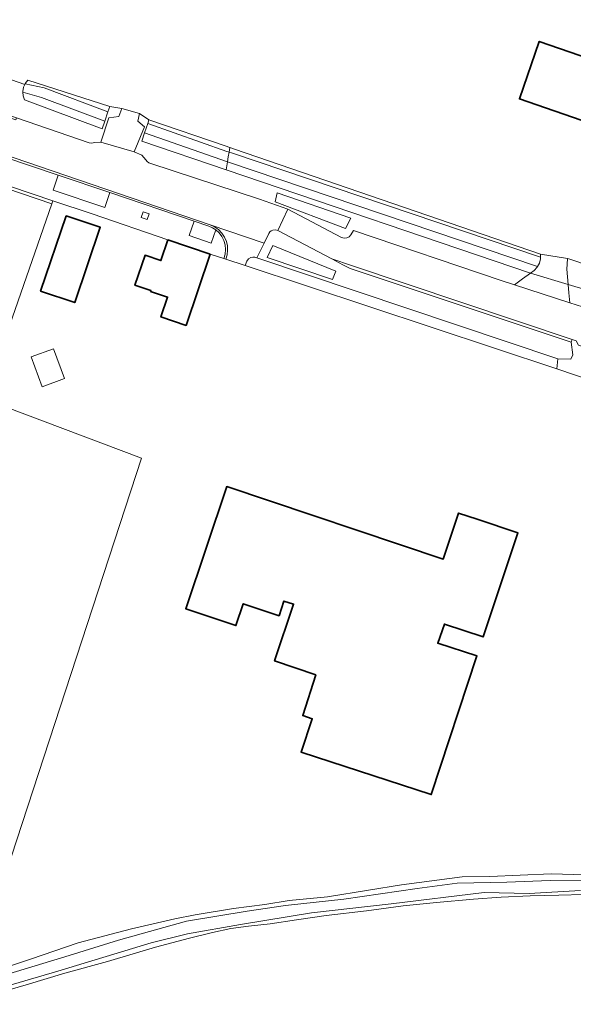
# Model space of a CAD drawing. Header units: metres. Extents: x 33225 to 36661, y 376385 to 377815.
# Tile 29 of 49: x 34927 to 35009, y 376881 to 377027. Entities that reach past the tile are written whole.
import ezdxf

# ---------------------------------------------------------------- set-up
doc = ezdxf.new("R2010")
doc.units = ezdxf.units.M
for name, color, linetype, lineweight in [('B-WE-GR-BEPLANTING_CULTUUR_HEESTERS-GV', 252, 'Continuous', 18), ('B-WE-GR-BEPLANTING_CULTUUR_VASTE PLANTENVAK-GV', 252, 'Continuous', 18), ('B-WE-GR-BOUWLAND-GV', 252, 'Continuous', 13), ('B-WE-GR-GRAS-GV', 252, 'Continuous', 13), ('B-WE-IE-TERREINAFSCHEIDING_KUNSTMATIG_MUUR-GV', 252, 'Continuous', 18), ('B-WE-OG-BEBOUWING-GV', 7, 'Continuous', 35), ('B-WE-OG-BEBOUWING_LUIFEL-GV', 252, 'Continuous', 18), ('B-WE-OG-TERREIN_ERF-GV', 252, 'Continuous', 18), ('B-WE-OG-TERREIN_ONBEGROEID-GV', 252, 'Continuous', 18), ('B-WE-OG-WATER-GV', 252, 'Continuous', 18), ('B-WE-OG-WATER_SLOOT-GV', 252, 'Continuous', 18), ('B-WE-OG-WEG-GV', 252, 'Continuous', 18), ('B-WE-VH-ONVERHARD-GV', 252, 'Continuous', 18), ('B-WE-VH-VERHARDING_ASFALT-GV', 252, 'Continuous', 18), ('B-WE-VH-VERHARDING_BETONSTRAATSTEEN-GV', 252, 'Continuous', 18), ('B-WE-VH-VERHARDING_GRASBETONSTEEN-GV', 252, 'Continuous', 18), ('B-WE-VH-VERHARDING_HALFVERHARDING_GRIND-GV', 252, 'Continuous', 18), ('B-WE-VH-VERHARDING_STRAATBAKSTEEN-GV', 252, 'Continuous', 18), ('B-WE-VH-VERHARDING_TEGEL-GV', 252, 'Continuous', 18)]:
    doc.layers.add(name, color=color, linetype=linetype, lineweight=lineweight)

msp = doc.modelspace()

# ---------------------------------------------------------------- linework, layer by layer
at = {"layer": 'B-WE-GR-BEPLANTING_CULTUUR_HEESTERS-GV'}
for points in [[(34976.201, 376997.384), (34965.277, 377001.111), (34964.978, 376999.798), (34975.407, 376995.811)], [(34964.65, 376993.316), (34963.785, 376991.549), (34973.491, 376988.291), (34973.972, 376989.49)]]:
    msp.add_lwpolyline(points, close=True, dxfattribs=at)
at = {"layer": 'B-WE-GR-BEPLANTING_CULTUUR_VASTE PLANTENVAK-GV'}
msp.add_lwpolyline([(34956.181, 376995.624), (34955.685, 376995.935), (34955.145, 376996.163), (34952.968, 376996.898), (34952.226, 376994.787), (34955.477, 376993.663)], close=True, dxfattribs=at)
at = {"layer": 'B-WE-GR-BOUWLAND-GV'}
msp.add_lwpolyline([(35010.75, 376897.04), (35007.07, 376896.93), (35002.8, 376896.83), (34998.5, 376896.62), (34994.38, 376896.33), (34988.92, 376895.83), (34983.97, 376895.36), (34978.54, 376894.6), (34972.55, 376893.91), (34968.14, 376893.26), (34964.21, 376892.7), (34961.04, 376892.33), (34958.42, 376891.97), (34955.67, 376891.37), (34952.29, 376890.54), (34947.22, 376889.21), (34940.13, 376887.09), (34933.77, 376885.38), (34928.05, 376883.64), (34922.89, 376882.13)], dxfattribs=at)
at = {"layer": 'B-WE-GR-GRAS-GV'}
msp.add_lwpolyline([(34920.997, 376887.895), (34945.14, 376961.78), (34921.791, 376970.577), (34931.839, 376999.485), (34911.487, 377006.415)], dxfattribs=at)
at = {"layer": 'B-WE-IE-TERREINAFSCHEIDING_KUNSTMATIG_MUUR-GV'}
msp.add_lwpolyline([(34931.993, 376999.927), (34906.401, 377008.58), (34906.23, 377008.205), (34909.111, 377007.224), (34911.487, 377006.415), (34931.839, 376999.485)], close=True, dxfattribs=at)
at = {"layer": 'B-WE-OG-BEBOUWING-GV'}
for points in [[(35014.601, 377019.984), (35004.148, 377023.585), (35001.208, 377015.047), (35011.661, 377011.446)], [(34933.962, 376997.721), (34930.186, 376986.554), (34935.251, 376984.841), (34939.027, 376996.008)], [(34955.325, 376992.035), (34949.065, 376994.149), (34949.063, 376994.143), (34948.028, 376991.08), (34945.675, 376991.875), (34944.171, 376987.424), (34946.542, 376986.623), (34946.501, 376986.501), (34949.011, 376985.653), (34948.022, 376982.726), (34951.755, 376981.465)], [(34971.017, 376929.62), (34969.056, 376923.572), (34970.482, 376923.095), (34968.828, 376918.151), (34988.124, 376911.851), (34994.899, 376932.417), (34989.099, 376934.296), (34990.065, 376937.158), (34995.805, 376935.238), (35000.971, 376950.678), (34994.917, 376952.703), (34992.175, 376953.62), (34989.893, 376946.798), (34957.783, 376957.543), (34951.717, 376939.415), (34959.156, 376936.926), (34960.237, 376940.16), (34965.555, 376938.38), (34966.284, 376940.556), (34967.7, 376940.111), (34964.877, 376931.674)]]:
    msp.add_lwpolyline(points, close=True, dxfattribs=at)
at = {"layer": 'B-WE-OG-BEBOUWING_LUIFEL-GV'}
msp.add_lwpolyline([(34932.1, 376978.004), (34928.795, 376976.788), (34930.429, 376972.349), (34933.734, 376973.565)], close=True, dxfattribs=at)
at = {"layer": 'B-WE-OG-TERREIN_ERF-GV'}
for points in [[(35011.661, 377011.446), (35001.208, 377015.047), (35004.148, 377023.585), (35014.601, 377019.984)], [(34935.251, 376984.841), (34930.186, 376986.554), (34933.962, 376997.721), (34939.027, 376996.008)], [(34971.017, 376929.62), (34964.877, 376931.674), (34967.7, 376940.111), (34966.284, 376940.556), (34965.555, 376938.38), (34960.237, 376940.16), (34959.156, 376936.926), (34951.717, 376939.415), (34957.783, 376957.543), (34989.893, 376946.798), (34992.175, 376953.62), (34994.917, 376952.703), (35000.971, 376950.678), (34995.805, 376935.238), (34990.065, 376937.158), (34989.099, 376934.296), (34994.899, 376932.417), (34988.124, 376911.851), (34968.828, 376918.151), (34970.482, 376923.095), (34969.056, 376923.572)]]:
    msp.add_lwpolyline(points, close=True, dxfattribs=at)
for points in [[(34923.681, 377018.613), (34927.842, 377017.192), (34927.897, 377017.315), (34927.919, 377017.363), (34928.31, 377017.86), (34940.46, 377013.95), (34942.238, 377013.624), (34944.833, 377012.915), (34946.26, 377011.97), (34957.546, 377008.096), (34958.272, 377007.847), (34958.929, 377007.621), (35004.35, 376992.03), (35008.342, 376991.405), (35008.654, 376991.296), (35011.427, 376990.332)], [(35012.269, 376973.127), (35006.755, 376975.001), (34960.525, 376990.342), (34957.658, 376991.284), (34957.373, 376991.378), (34955.325, 376992.035), (34951.755, 376981.465), (34948.022, 376982.726), (34949.011, 376985.653), (34946.501, 376986.501), (34946.542, 376986.623), (34944.171, 376987.424), (34945.675, 376991.875), (34948.028, 376991.08), (34949.063, 376994.143), (34937.84, 376998), (34931.993, 376999.927), (34931.839, 376999.485), (34921.791, 376970.577), (34945.14, 376961.78), (34920.997, 376887.895)], [(34920.474, 376884.741), (34928.68, 376887.43), (34935.76, 376889.85), (34943.65, 376891.93), (34950.1, 376893.44), (34953.11, 376893.99), (34958.81, 376894.95), (34963.44, 376895.53), (34967.03, 376896.15), (34972.75, 376896.67), (34978.81, 376897.67), (34983.69, 376898.46), (34988.96, 376899.14), (34992.72, 376899.63), (34996.82, 376899.69), (35001.33, 376899.89), (35005.91, 376900.08), (35014.19, 376899.83)]]:
    msp.add_lwpolyline(points, dxfattribs=at)
at = {"layer": 'B-WE-OG-TERREIN_ONBEGROEID-GV'}
msp.add_lwpolyline([(34946.003, 376997.164), (34946.28, 376997.988), (34945.396, 376998.285), (34945.119, 376997.46)], close=True, dxfattribs=at)
at = {"layer": 'B-WE-OG-WATER-GV'}
for points in [[(34930.732, 377016.696), (34927.897, 377017.315), (34927.842, 377017.192), (34927.659, 377016.786), (34927.547, 377016.164), (34927.553, 377016.065), (34930.33, 377015.273), (34939.697, 377011.754), (34940.181, 377013.147)], [(34946.08, 377011.434), (34945.6, 377010.002), (34957.903, 377005.744), (34958.027, 377006.448), (34958.149, 377007.165), (34957.791, 377007.257)], [(34958.149, 377007.165), (34958.027, 377006.448), (34957.903, 377005.744), (35003.894, 376990.21), (35004.161, 376990.7), (35004.336, 376991.354), (35004.341, 376991.592), (34958.508, 377007.073)]]:
    msp.add_lwpolyline(points, close=True, dxfattribs=at)
for points in [[(35012.664, 376899.082), (35005.762, 376899.111), (34999.329, 376898.876), (34991.945, 376898.73), (34986.04, 376897.908), (34975.135, 376896.318), (34966.486, 376895.405), (34960.817, 376894.554), (34951.83, 376893.056), (34941.745, 376890.234), (34934.431, 376888.002), (34925.492, 376885.265)], [(34915.998, 376880.74), (34932.749, 376885.649), (34946.594, 376889.851), (34951.997, 376891.172), (34959.815, 376892.583), (34970.366, 376894.289), (34982.181, 376895.643), (34995.962, 376897.318), (35002.63, 376897.2), (35010.278, 376897.613)]]:
    msp.add_lwpolyline(points, dxfattribs=at)
at = {"layer": 'B-WE-OG-WATER_SLOOT-GV'}
for points in [[(34928.31, 377017.86), (34927.919, 377017.363), (34927.897, 377017.315), (34930.732, 377016.696), (34940.181, 377013.147), (34940.46, 377013.95)], [(34930.33, 377015.273), (34927.553, 377016.065), (34927.588, 377015.533), (34927.78, 377014.93), (34939.31, 377010.64), (34939.697, 377011.754)], [(34946.26, 377011.97), (34946.08, 377011.434), (34957.791, 377007.257), (34958.149, 377007.165), (34958.272, 377007.847), (34957.546, 377008.096)], [(34945.6, 377010.002), (34945.19, 377008.78), (34957.69, 377004.54), (34957.903, 377005.744)], [(34958.929, 377007.621), (34958.272, 377007.847), (34958.149, 377007.165), (34958.508, 377007.073), (35004.341, 376991.592), (35004.35, 376992.03)], [(34957.903, 377005.744), (34957.69, 377004.54), (35002.82, 376989.23), (35003.381, 376989.607), (35003.837, 376990.107), (35003.894, 376990.21)]]:
    msp.add_lwpolyline(points, close=True, dxfattribs=at)
for points in [[(35014.19, 376899.83), (35005.91, 376900.08), (35001.33, 376899.89), (34996.82, 376899.69), (34992.72, 376899.63), (34988.96, 376899.14), (34983.69, 376898.46), (34978.81, 376897.67), (34972.75, 376896.67), (34967.03, 376896.15), (34963.44, 376895.53), (34958.81, 376894.95), (34953.11, 376893.99), (34950.1, 376893.44), (34943.65, 376891.93), (34935.76, 376889.85), (34928.68, 376887.43), (34920.474, 376884.741)], [(34925.492, 376885.265), (34934.431, 376888.002), (34941.745, 376890.234), (34951.83, 376893.056), (34960.817, 376894.554), (34966.486, 376895.405), (34975.135, 376896.318), (34986.04, 376897.908), (34991.945, 376898.73), (34999.329, 376898.876), (35005.762, 376899.111), (35012.664, 376899.082)], [(35010.278, 376897.613), (35002.63, 376897.2), (34995.962, 376897.318), (34982.181, 376895.643), (34970.366, 376894.289), (34959.815, 376892.583), (34951.997, 376891.172), (34946.594, 376889.851), (34932.749, 376885.649), (34915.998, 376880.74)], [(34922.89, 376882.13), (34928.05, 376883.64), (34933.77, 376885.38), (34940.13, 376887.09), (34947.22, 376889.21), (34952.29, 376890.54), (34955.67, 376891.37), (34958.42, 376891.97), (34961.04, 376892.33), (34964.21, 376892.7), (34968.14, 376893.26), (34972.55, 376893.91), (34978.54, 376894.6), (34983.97, 376895.36), (34988.92, 376895.83), (34994.38, 376896.33), (34998.5, 376896.62), (35002.8, 376896.83), (35007.07, 376896.93), (35010.75, 376897.04)]]:
    msp.add_lwpolyline(points, dxfattribs=at)
at = {"layer": 'B-WE-OG-WEG-GV'}
for points in [[(34927.553, 377016.065), (34927.547, 377016.164), (34927.659, 377016.786), (34927.842, 377017.192), (34923.681, 377018.613), (34923.311, 377017.451), (34923.721, 377017.344), (34922.94, 377015.098), (34922.039, 377015.218), (34921.578, 377013.967), (34926.629, 377012.239), (34937.367, 377008.539), (34937.774, 377008.509), (34938.17, 377008.577), (34939.114, 377008.628), (34940.322, 377012.226), (34941.796, 377012.469), (34942.238, 377013.624), (34940.46, 377013.95), (34940.181, 377013.147), (34939.697, 377011.754), (34939.31, 377010.64), (34927.78, 377014.93), (34927.588, 377015.533)], [(34957.69, 377004.54), (34945.19, 377008.78), (34945.6, 377010.002), (34946.08, 377011.434), (34946.26, 377011.97), (34944.833, 377012.915), (34944.603, 377011.777), (34945.608, 377010.914), (34944.08, 377007.185), (34945.188, 377006.693), (34945.805, 377006.015), (34946.002, 377005.755), (34946.251, 377005.575), (34946.54, 377005.474), (34962.655, 377000.172), (34966.865, 376998.694), (34974.836, 376994.522), (34975.213, 376994.395), (34975.61, 376994.424), (34975.961, 376994.603), (34976.217, 376994.903), (34976.582, 376995.525), (34998.476, 376988.132), (35000.48, 376987.48), (35001.67, 376988.37), (35002.82, 376989.23)], [(34976.201, 376997.384), (34975.407, 376995.811), (34964.978, 376999.798), (34965.277, 377001.111)], [(35008.834, 376976.471), (35009.107, 376977.07), (35008.889, 376978.986), (34976.11, 376989.91), (34975.001, 376990.45), (34973.368, 376991.344), (34965.381, 376995.53), (34965.006, 376995.645), (34964.616, 376995.606), (34964.374, 376995.495), (34964.17, 376995.323), (34964.02, 376995.104), (34963.32, 376993.674), (34962.241, 376991.469), (35006.915, 376976.488)], [(34973.972, 376989.49), (34973.491, 376988.291), (34963.785, 376991.549), (34964.65, 376993.316)], [(35034.206, 376979.501), (35031.861, 376979.672), (35028.683, 376980.754), (35011.238, 376986.693), (35008.437, 376987.537), (35008.546, 376986.285), (35008.674, 376984.816), (35010.57, 376984.2), (35054.733, 376968.95), (35059.292, 376967.397), (35059.545, 376967.343), (35059.8, 376967.384), (35060.058, 376967.546), (35060.223, 376967.803), (35060.768, 376969.486), (35060.605, 376969.539), (35057.48, 376970.56), (35040.65, 376977.18)]]:
    msp.add_lwpolyline(points, close=True, dxfattribs=at)
at = {"layer": 'B-WE-VH-ONVERHARD-GV'}
msp.add_lwpolyline([(35011.179, 376989.572), (35011.427, 376990.332), (35008.654, 376991.296), (35008.342, 376991.405), (35008.339, 376991.35), (35008.24, 376989.801), (35008.437, 376987.537), (35011.238, 376986.693), (35010.804, 376987.992), (35010.733, 376988.204)], close=True, dxfattribs=at)
at = {"layer": 'B-WE-VH-VERHARDING_ASFALT-GV'}
for points in [[(34966.865, 376998.694), (34962.655, 377000.172), (34946.54, 377005.474), (34946.251, 377005.575), (34946.002, 377005.755), (34945.805, 377006.015), (34945.188, 377006.693), (34944.08, 377007.185), (34939.114, 377008.628), (34938.17, 377008.577), (34937.774, 377008.509), (34937.367, 377008.539), (34926.629, 377012.239), (34926.529, 377011.942), (34883.018, 377026.81), (34881.37, 377021.669), (34955.343, 376996.399), (34963.32, 376993.674), (34964.02, 376995.104), (34964.17, 376995.323), (34964.374, 376995.495), (34964.616, 376995.606), (34965.006, 376995.645), (34965.381, 376995.53)], [(34957.89, 376993.265), (34957.927, 376992.595), (34957.849, 376991.928), (34957.658, 376991.284), (34960.525, 376990.342), (34960.77, 376991.008), (34961.032, 376991.312), (34961.383, 376991.509), (34961.669, 376991.569), (34961.962, 376991.556), (34962.241, 376991.469), (34963.32, 376993.674), (34955.343, 376996.399), (34955.998, 376996.092), (34956.585, 376995.669), (34957.084, 376995.145), (34957.479, 376994.538), (34957.739, 376993.919)], [(35012.942, 376975.128), (35013.478, 376976.72), (35013.825, 376977.753), (35013.049, 376977.478), (35009.961, 376978.531), (35009.611, 376979.191), (35009.022, 376979.387), (35008.889, 376978.986), (35009.107, 376977.07), (35008.834, 376976.471), (35006.915, 376976.488), (35006.755, 376975.001), (35012.269, 376973.127)]]:
    msp.add_lwpolyline(points, close=True, dxfattribs=at)
msp.add_lwpolyline([(35010.57, 376984.2), (35008.674, 376984.816), (35000.48, 376987.48), (34998.476, 376988.132), (34976.582, 376995.525), (34976.217, 376994.903), (34975.961, 376994.603), (34975.61, 376994.424), (34975.213, 376994.395), (34974.836, 376994.522), (34966.865, 376998.694), (34965.381, 376995.53), (34973.368, 376991.344), (34976.273, 376990.336), (35009.022, 376979.387), (35009.611, 376979.191)], dxfattribs=at)
at = {"layer": 'B-WE-VH-VERHARDING_BETONSTRAATSTEEN-GV'}
for points in [[(35008.342, 376991.405), (35004.35, 376992.03), (35004.341, 376991.592), (35004.336, 376991.354), (35004.161, 376990.7), (35003.894, 376990.21), (35003.837, 376990.107), (35003.381, 376989.607), (35002.82, 376989.23), (35008.437, 376987.537), (35008.24, 376989.801), (35008.339, 376991.35)], [(35002.82, 376989.23), (35001.67, 376988.37), (35000.48, 376987.48), (35008.674, 376984.816), (35008.546, 376986.285), (35008.437, 376987.537)]]:
    msp.add_lwpolyline(points, close=True, dxfattribs=at)
at = {"layer": 'B-WE-VH-VERHARDING_GRASBETONSTEEN-GV'}
msp.add_lwpolyline([(34973.368, 376991.344), (34975.001, 376990.45), (34976.11, 376989.91), (35008.889, 376978.986), (35009.022, 376979.387), (34976.273, 376990.336)], close=True, dxfattribs=at)
at = {"layer": 'B-WE-VH-VERHARDING_HALFVERHARDING_GRIND-GV'}
msp.add_lwpolyline([(34944.833, 377012.915), (34942.238, 377013.624), (34941.796, 377012.469), (34940.322, 377012.226), (34939.114, 377008.628), (34944.08, 377007.185), (34945.608, 377010.914), (34944.603, 377011.777)], close=True, dxfattribs=at)
at = {"layer": 'B-WE-VH-VERHARDING_STRAATBAKSTEEN-GV'}
msp.add_lwpolyline([(34924.882, 377006.438), (34932.794, 377003.752), (34940.449, 377001.161), (34952.968, 376996.898), (34955.145, 376996.163), (34955.685, 376995.935), (34956.181, 376995.624), (34956.672, 376995.181), (34957.075, 376994.656), (34957.375, 376994.067), (34957.568, 376993.406), (34957.633, 376992.722), (34957.567, 376992.037), (34957.373, 376991.378), (34957.658, 376991.284), (34957.849, 376991.928), (34957.927, 376992.595), (34957.89, 376993.265), (34957.739, 376993.919), (34957.479, 376994.538), (34957.084, 376995.145), (34956.585, 376995.669), (34955.998, 376996.092), (34955.343, 376996.399), (34881.37, 377021.669)], dxfattribs=at)
msp.add_lwpolyline([(34940.449, 377001.161), (34932.794, 377003.752), (34932.041, 377001.535), (34939.698, 376998.973)], close=True, dxfattribs=at)
at = {"layer": 'B-WE-VH-VERHARDING_TEGEL-GV'}
msp.add_lwpolyline([(34906.401, 377008.58), (34931.993, 376999.927), (34937.84, 376998), (34949.063, 376994.143), (34949.065, 376994.149), (34955.325, 376992.035), (34957.373, 376991.378), (34957.567, 376992.037), (34957.633, 376992.722), (34957.568, 376993.406), (34957.375, 376994.067), (34957.075, 376994.656), (34956.672, 376995.181), (34956.181, 376995.624), (34955.477, 376993.663), (34952.226, 376994.787), (34952.968, 376996.898), (34940.449, 377001.161), (34939.698, 376998.973), (34932.041, 377001.535), (34932.794, 377003.752), (34924.882, 377006.438)], dxfattribs=at)
for points in [[(34945.119, 376997.46), (34945.396, 376998.285), (34946.28, 376997.988), (34946.003, 376997.164)], [(34962.241, 376991.469), (34961.962, 376991.556), (34961.669, 376991.569), (34961.383, 376991.509), (34961.032, 376991.312), (34960.77, 376991.008), (34960.525, 376990.342), (35006.755, 376975.001), (35006.915, 376976.488)]]:
    msp.add_lwpolyline(points, close=True, dxfattribs=at)

doc.saveas('drawing.dxf')
